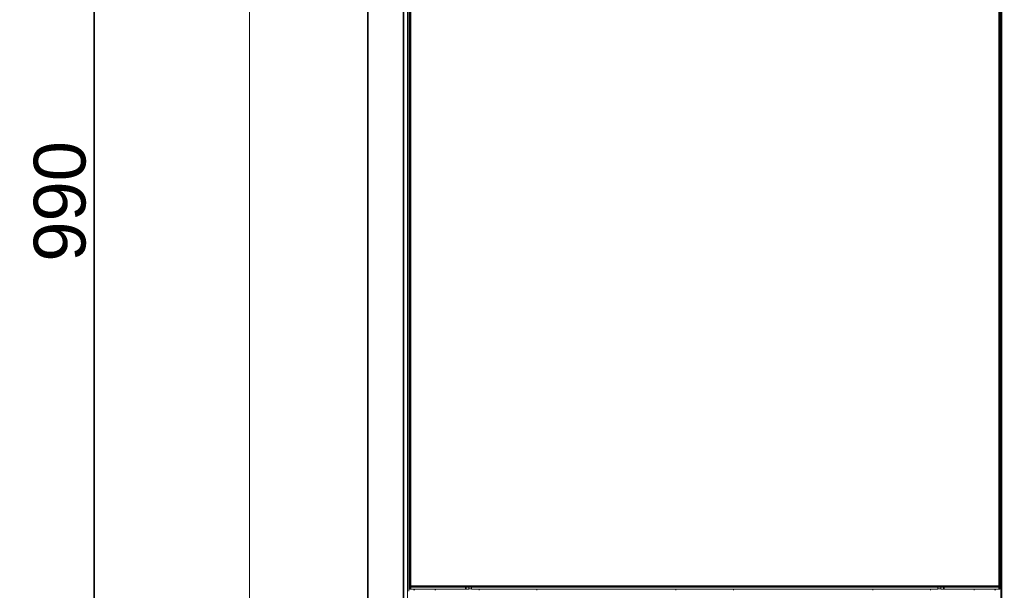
# Model space of a CAD drawing. Header units: millimetres. Extents: x 4 to 1188, y 1 to 840.
# Tile 80 of 197: x 431 to 526, y 304 to 359. Entities that reach past the tile are written whole.
import ezdxf

# ---------------------------------------------------------------- set-up
doc = ezdxf.new("R2010")
doc.units = ezdxf.units.MM
doc.layers.add('1', color=7, linetype='Continuous')
doc.styles.add('Arial Unicode MS', font='Arial Unicode MS')
doc.dimstyles.get("Standard").update_dxf_attribs({"dimtxt": 0.18, "dimasz": 0.18, "dimexe": 0.18, "dimexo": 0.0625, "dimgap": 0.09, "dimtad": 0, "dimtih": 1, "dimtoh": 1, "dimdec": 4, "dimzin": 0, "dimdsep": 46, "dimtxsty": 'Standard', "dimcen": 0.09, "dimadec": 0, "dimazin": 0, "dimtfac": 1, "dimtdec": 4, "dimtofl": 0, "dimtmove": 0, "dimatfit": 3, "dimfxl": 0, "dimtolj": 1, "dimtzin": 0, "dimarcsym": 0})

# ---------------------------------------------------------------- blocks, each defined once
blk = doc.blocks.new('_U2')
at = {"layer": '1', "color": 18, "lineweight": 35}
for p, q in [((452.201, 411.791), (436.133, 411.791)), ((438.133, 411.791), (438.133, 270.312)), ((452.844, 270.312), (436.133, 270.312))]:
    blk.add_line(p, q, dxfattribs=at)
at = {"layer": '1', "color": 18, "lineweight": 70}
for points in [[(438.133, 411.791), (438.909, 408.29), (437.357, 408.29)], [(438.133, 270.312), (437.357, 273.812), (438.909, 273.812)]]:
    blk.add_solid(points, dxfattribs=at)
at = {"layer": '1', "color": 18, "linetype": 'Continuous', "lineweight": 13, "insert": (437.378, 335.699), "char_height": 5, "attachment_point": 7, "rotation": 90, "line_spacing_factor": 1.047437, "style": 'Arial Unicode MS'}
blk.add_mtext('\\fArial Unicode MS|b0|i0;\\W1.0000;990', dxfattribs=at)
blk = doc.blocks.new('_U24')
at = {"layer": '1', "color": 18, "lineweight": 35}
for p, q in [((453.129, 270.362), (453.129, 247.873)), ((655.415, 270.362), (655.415, 247.873)), ((655.415, 249.873), (453.129, 249.873))]:
    blk.add_line(p, q, dxfattribs=at)
at = {"layer": '1', "color": 18, "lineweight": 70}
for points in [[(453.129, 249.873), (456.629, 250.649), (456.629, 249.097)], [(655.415, 249.873), (651.915, 249.097), (651.915, 250.649)]]:
    blk.add_solid(points, dxfattribs=at)
at = {"layer": '1', "color": 18, "linetype": 'Continuous', "lineweight": 13, "insert": (543.755, 252.433), "char_height": 5, "attachment_point": 7, "line_spacing_factor": 1.047437, "style": 'Arial Unicode MS'}
blk.add_mtext('\\fArial Unicode MS|b0|i0;\\W1.0000;{\\H1.21x;(}1416{\\H1.21x;)}', dxfattribs=at)

msp = doc.modelspace()

# ---------------------------------------------------------------- linework, layer by layer
at = {"layer": '1', "color": 154, "linetype": 'Continuous', "lineweight": 13}
for p, q in [((525.8007, 409.0762), (525.8007, 271.2191)), ((468.415, 404.5048), (468.415, 271.7905)), ((468.6079, 304.3262), (468.6079, 399.8262)), ((525.6079, 399.8262), (525.6079, 304.3262)), ((468.515, 303.863), (468.515, 396.9905)), ((525.7007, 396.9905), (525.7007, 299.8921)), ((453.1293, 381.2202), (453.1293, 271.3619)), ((468.6068, 356.5834), (468.6068, 358.0119)), ((525.609, 358.0119), (525.609, 356.5834)), ((468.6068, 343.4976), (468.6068, 344.9262)), ((468.6068, 340.6405), (468.6068, 342.0691)), ((525.8007, 340.5548), (525.7007, 340.5548)), ((525.8007, 339.0048), (525.7007, 339.0048)), ((525.8007, 338.5293), (525.783, 338.4224)), ((525.7597, 338.2814), (525.783, 338.4224)), ((525.8007, 338.2746), (525.7597, 338.2814)), ((525.8007, 336.7191), (525.7007, 336.7191)), ((525.7597, 337.4424), (525.8007, 337.4492)), ((525.783, 337.3015), (525.7597, 337.4424)), ((525.783, 337.3015), (525.8007, 337.1946)), ((525.7007, 335.1691), (525.8007, 335.1691)), ((468.6068, 326.8548), (468.6068, 328.2834)), ((525.609, 328.2834), (525.609, 326.8548)), ((525.7579, 328.0798), (525.7007, 328.0226)), ((525.7722, 328.0798), (525.7579, 328.0798)), ((525.7579, 328.0798), (525.7579, 327.0584)), ((525.7722, 328.0798), (525.7722, 327.0584)), ((525.7007, 327.1155), (525.7579, 327.0584)), ((525.8007, 327.8548), (525.7722, 327.8548)), ((525.7722, 327.2834), (525.8007, 327.2834)), ((525.7579, 327.0584), (525.7722, 327.0584)), ((468.6068, 322.2834), (468.6068, 323.7119)), ((525.609, 323.7119), (525.609, 322.2834)), ((468.6068, 317.7119), (468.6068, 319.1405)), ((525.609, 319.1405), (525.609, 317.7119)), ((525.7007, 307.8342), (525.7178, 307.8342)), ((525.7007, 307.298), (525.7178, 307.298)), ((525.8007, 307.6905), (525.7178, 307.8342)), ((525.7007, 306.2258), (525.7178, 306.2258)), ((525.7007, 305.6897), (525.7178, 305.6897)), ((525.7178, 305.6897), (525.8007, 305.8334)), ((468.6079, 304.3262), (468.6079, 304.2548)), ((468.6079, 304.0405), (468.6079, 304.2548)), ((468.6079, 304.2548), (468.6793, 304.2548)), ((474.0222, 304.2548), (468.6793, 304.2548)), ((474.0222, 304.2548), (474.2393, 304.2548)), ((519.976, 304.2548), (474.2398, 304.2548)), ((474.3079, 304.2548), (474.3079, 304.0405)), ((474.5936, 304.0405), (474.5936, 304.2548)), ((519.6222, 304.2548), (519.6222, 304.0405)), ((519.9079, 304.0405), (519.9079, 304.2548)), ((519.9765, 304.2548), (520.1936, 304.2548)), ((525.5365, 304.2548), (520.1936, 304.2548)), ((525.5365, 304.2548), (525.6079, 304.2548)), ((525.6079, 304.2548), (525.6079, 304.3262)), ((525.6079, 304.2548), (525.6079, 304.0405)), ((468.6793, 304.0405), (468.6079, 304.0405)), ((474.0222, 304.0405), (468.6793, 304.0405)), ((471.0865, 303.9341), (471.0865, 304.0412)), ((471.1079, 303.9334), (471.1079, 304.0405)), ((474.3079, 304.0405), (474.0222, 304.0405)), ((474.5936, 304.0762), (474.3078, 304.0762)), ((474.5936, 304.0405), (519.6222, 304.0405)), ((475.3222, 304.0405), (475.3222, 303.9334)), ((480.8936, 303.9334), (480.8936, 304.0405)), ((494.3222, 304.0405), (494.3222, 303.9334)), ((499.8936, 303.9334), (499.8936, 304.0405)), ((513.3222, 304.0405), (513.3222, 303.9334)), ((518.8936, 303.9334), (518.8936, 304.0405)), ((519.9079, 304.0762), (519.6222, 304.0762)), ((520.1936, 304.0405), (519.9079, 304.0405)), ((525.5365, 304.0405), (520.1936, 304.0405)), ((523.1079, 304.0405), (523.1079, 303.9334)), ((523.1293, 304.0412), (523.1293, 303.9341)), ((525.6079, 304.0405), (525.5365, 304.0405))]:
    msp.add_line(p, q, dxfattribs=at)
at = {"layer": '1', "color": 154, "linetype": 'Continuous', "lineweight": 35}
for p, q in [((464.5579, 404.5048), (464.5579, 271.3619)), ((468.015, 404.5048), (468.015, 271.7905)), ((468.6793, 399.8262), (468.6793, 304.3262)), ((525.5365, 304.3262), (525.5365, 399.8262)), ((525.783, 338.4224), (525.8007, 338.4194)), ((525.8007, 337.3044), (525.783, 337.3015)), ((468.6079, 304.3262), (468.6793, 304.3262)), ((468.6793, 304.3262), (468.6793, 304.2548)), ((468.6793, 304.3262), (525.5365, 304.3262)), ((468.6793, 304.2548), (468.6793, 304.0405)), ((474.0222, 304.0405), (474.0222, 304.2548)), ((520.1936, 304.2548), (520.1936, 304.0405)), ((525.5365, 304.2548), (525.5365, 304.3262)), ((525.5365, 304.3262), (525.6079, 304.3262)), ((525.5365, 304.0405), (525.5365, 304.2548)), ((469.0579, 303.9351), (469.0579, 304.0422)), ((525.1579, 304.0422), (525.1579, 303.9351))]:
    msp.add_line(p, q, dxfattribs=at)
at = {"layer": '1', "color": 154, "linetype": 'Continuous', "lineweight": 13}
for centre, radius, start, end in [((525.8436, 340.8237), 0.1429, 180, 240), ((525.7007, 340.5762), 0.1429, 270, 314.428125), ((525.7007, 340.5762), 0.1429, 45.571875, 60), ((525.7007, 335.1476), 0.1429, 45.571875, 90), ((525.8436, 334.9002), 0.1429, 120, 180), ((525.7007, 335.1476), 0.1429, 300, 314.428125), ((525.8436, 311.1905), 0.1429, 180, 252.541406), ((468.6793, 304.3262), 0.0714, 180, 270), ((525.5365, 304.3262), 0.0714, 270, 0)]:
    msp.add_arc(centre, radius, start, end, dxfattribs=at)

# ---------------------------------------------------------------- dimensions: what is measured, and where the dimension line sits
at = {"layer": '1', "color": 18, "linetype": 'Continuous', "lineweight": 13}
for base, p1, p2, angle, override, picture, middle in [((438.1331, 270.3119), (453.2007, 411.7905), (453.8436, 270.3119), 90, {"dimtxt": 5, "dimasz": 3.5, "dimexe": 2, "dimexo": 1, "dimgap": 2.5, "dimtad": 1, "dimtih": 0, "dimtoh": 0, "dimdec": 0, "dimlfac": 7, "dimzin": 8, "dimdsep": 44, "dimlunit": 2, "dimtxsty": 'Arial Unicode MS', "dimsah": 1, "dimse1": 0, "dimse2": 0, "dimsd1": 0, "dimsd2": 0, "dimclrd": 18, "dimclre": 18, "dimclrt": 18, "dimtol": 0, "dimtm": -0.1, "dimtfac": 0.4, "dimtdec": 2, "dimtofl": 1, "dimtmove": 0, "dimtzin": 8, "dimlwd": 35, "dimlwe": 35}, '_U2', (438.1331, 341.0512)), ((655.415, 249.8727), (453.1293, 296.6049), (655.415, 326.2911), 180, {"dimtxt": 5, "dimasz": 3.5, "dimexe": 2, "dimexo": 1, "dimgap": 2.5, "dimtad": 1, "dimtih": 0, "dimtoh": 0, "dimdec": 2, "dimlfac": 7, "dimzin": 8, "dimdsep": 44, "dimlunit": 2, "dimpost": '(<>)', "dimtxsty": 'Arial Unicode MS', "dimsah": 1, "dimse1": 0, "dimse2": 0, "dimsd1": 0, "dimsd2": 0, "dimclrd": 18, "dimclre": 18, "dimclrt": 18, "dimtm": -0.1, "dimtfac": 0.4, "dimtdec": 2, "dimtofl": 1, "dimtmove": 0, "dimtzin": 8, "dimlwd": 35, "dimlwe": 35}, '_U24', (554.2722, 249.8727))]:
    dim = msp.add_linear_dim(base=base, p1=p1, p2=p2, angle=angle, dimstyle='Standard', override=override, dxfattribs=at)
    dim.commit()
    dim.dimension.update_dxf_attribs({"geometry": picture, "text_midpoint": middle, "dimtype": 160})

doc.saveas('drawing.dxf')
